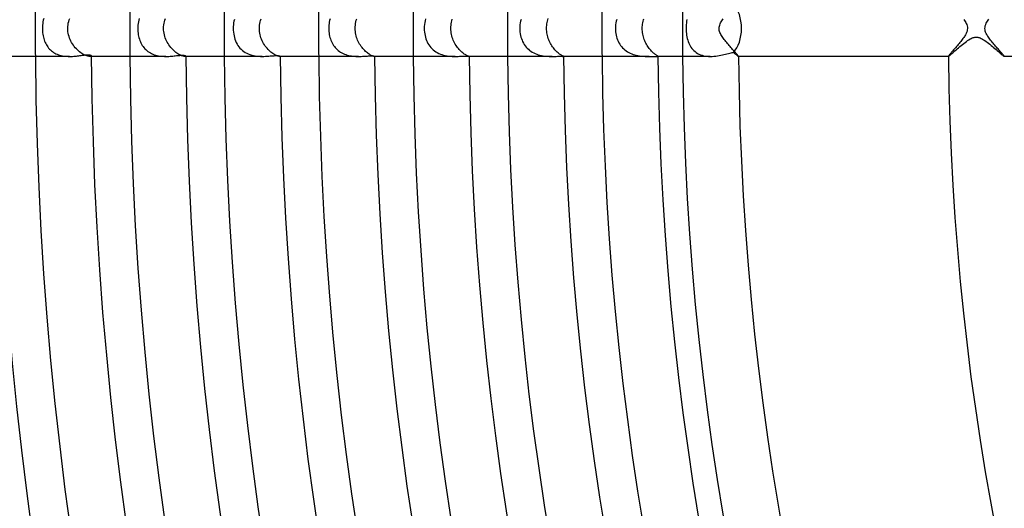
# Model space of a CAD drawing. Header units: millimetres. Extents: x -385 to 385, y -385 to 385.
# Tile 19 of 103: x -257 to -187, y -34 to 1. Entities that reach past the tile are written whole.
import ezdxf

# ---------------------------------------------------------------- set-up
doc = ezdxf.new("R2010")
doc.units = ezdxf.units.MM
doc.layers.add('HIDDEN', color=7, linetype='Continuous')
doc.layers.add('THICK', color=7, linetype='Continuous')

msp = doc.modelspace()

# ---------------------------------------------------------------- linework, layer by layer
at = {"layer": 'HIDDEN'}
for p, q in [((-253.826, 0.608), (-253.787, 0.718)), ((-219.611, 0.622), (-219.581, 0.718)), ((-255.737, 0.121), (-255.74, 0)), ((-255.74, 0), (-255.738, -0.105)), ((-255.729, 0.243), (-255.737, 0.121)), ((-255.716, 0.362), (-255.729, 0.243)), ((-255.698, 0.479), (-255.716, 0.362)), ((-255.675, 0.592), (-255.698, 0.479)), ((-255.647, 0.701), (-255.675, 0.592)), ((-253.924, 0), (-253.92, 0.129)), ((-253.92, -0.118), (-253.924, 0)), ((-253.92, 0.129), (-253.907, 0.254)), ((-253.907, 0.254), (-253.887, 0.376)), ((-253.887, 0.376), (-253.86, 0.494)), ((-253.86, 0.494), (-253.826, 0.608)), ((-248.918, 0.12), (-248.92, 0)), ((-248.91, 0.239), (-248.918, 0.12)), ((-248.896, 0.357), (-248.91, 0.239)), ((-248.878, 0.474), (-248.896, 0.357)), ((-248.854, 0.589), (-248.878, 0.474)), ((-248.824, 0.702), (-248.854, 0.589)), ((-247.075, 0), (-247.071, 0.124)), ((-247.071, -0.116), (-247.075, 0)), ((-247.071, 0.124), (-247.059, 0.246)), ((-247.059, 0.246), (-247.041, 0.364)), ((-247.041, 0.364), (-247.016, 0.479)), ((-247.016, 0.479), (-246.985, 0.591)), ((-246.985, 0.591), (-246.948, 0.699)), ((-242.095, 0.131), (-242.098, 0)), ((-242.085, 0.262), (-242.095, 0.131)), ((-242.068, 0.392), (-242.085, 0.262)), ((-242.045, 0.52), (-242.068, 0.392)), ((-242.015, 0.645), (-242.045, 0.52)), ((-240.228, 0), (-240.224, 0.12)), ((-240.225, -0.114), (-240.228, 0)), ((-240.224, 0.12), (-240.214, 0.238)), ((-240.214, 0.238), (-240.197, 0.354)), ((-240.197, 0.354), (-240.174, 0.466)), ((-240.174, 0.466), (-240.145, 0.575)), ((-240.145, 0.575), (-240.111, 0.681)), ((-235.271, 0.116), (-235.274, 0)), ((-235.274, 0), (-235.272, -0.11)), ((-235.263, 0.231), (-235.271, 0.116)), ((-235.25, 0.345), (-235.263, 0.231)), ((-235.232, 0.458), (-235.25, 0.345)), ((-235.208, 0.569), (-235.232, 0.458)), ((-235.179, 0.678), (-235.208, 0.569)), ((-233.384, 0), (-233.38, 0.122)), ((-233.381, -0.108), (-233.384, 0)), ((-233.38, 0.122), (-233.369, 0.241)), ((-233.369, 0.241), (-233.352, 0.357)), ((-233.352, 0.357), (-233.329, 0.471)), ((-233.329, 0.471), (-233.301, 0.581)), ((-233.301, 0.581), (-233.267, 0.688)), ((-228.443, 0.139), (-228.447, 0)), ((-228.432, 0.277), (-228.443, 0.139)), ((-228.412, 0.414), (-228.432, 0.277)), ((-228.384, 0.548), (-228.412, 0.414)), ((-228.349, 0.679), (-228.384, 0.548)), ((-226.542, 0), (-226.538, 0.114)), ((-226.539, -0.109), (-226.542, 0)), ((-226.538, 0.114), (-226.529, 0.226)), ((-226.529, 0.226), (-226.515, 0.336)), ((-226.515, 0.336), (-226.495, 0.443)), ((-226.495, 0.443), (-226.47, 0.549)), ((-226.47, 0.549), (-226.44, 0.651)), ((-221.615, 0.13), (-221.618, 0)), ((-221.604, 0.26), (-221.615, 0.13)), ((-221.586, 0.389), (-221.604, 0.26)), ((-221.561, 0.516), (-221.586, 0.389)), ((-221.529, 0.641), (-221.561, 0.516)), ((-219.702, 0), (-219.699, 0.109)), ((-219.699, -0.104), (-219.702, 0)), ((-219.699, 0.109), (-219.691, 0.215)), ((-219.691, 0.215), (-219.678, 0.32)), ((-219.678, 0.32), (-219.66, 0.423)), ((-219.66, 0.423), (-219.638, 0.524)), ((-219.638, 0.524), (-219.611, 0.622)), ((-214.783, 0.132), (-214.787, 0)), ((-214.787, 0), (-214.784, -0.121)), ((-214.772, 0.264), (-214.783, 0.132)), ((-214.753, 0.394), (-214.772, 0.264)), ((-214.727, 0.522), (-214.753, 0.394)), ((-214.693, 0.648), (-214.727, 0.522)), ((-212.864, 0), (-212.862, 0.105)), ((-212.862, -0.101), (-212.864, 0)), ((-212.862, 0.105), (-212.855, 0.208)), ((-212.855, 0.208), (-212.843, 0.31)), ((-212.843, 0.31), (-212.826, 0.41)), ((-212.826, 0.41), (-212.806, 0.508)), ((-212.806, 0.508), (-212.781, 0.604)), ((-212.781, 0.604), (-212.753, 0.697)), ((-209.73, 0.131), (-209.733, 0)), ((-209.733, 0), (-209.73, -0.123)), ((-209.722, 0.262), (-209.73, 0.131)), ((-209.709, 0.39), (-209.722, 0.262)), ((-209.692, 0.515), (-209.709, 0.39)), ((-209.669, 0.636), (-209.692, 0.515)), ((-207.376, 0), (-207.37, 0.083)), ((-207.371, -0.074), (-207.376, 0)), ((-207.37, 0.083), (-207.355, 0.165)), ((-207.355, 0.165), (-207.332, 0.244)), ((-207.332, 0.244), (-207.301, 0.322)), ((-207.301, 0.322), (-207.264, 0.399)), ((-207.264, 0.399), (-207.223, 0.473)), ((-207.223, 0.473), (-207.18, 0.545)), ((-207.18, 0.545), (-207.135, 0.613)), ((-207.135, 0.613), (-207.088, 0.681)), ((-189.873, 0.629), (-189.829, 0.56)), ((-189.829, 0.56), (-189.787, 0.493)), ((-189.787, 0.493), (-189.749, 0.426)), ((-189.749, 0.426), (-189.712, 0.352)), ((-189.712, 0.352), (-189.678, 0.271)), ((-189.678, 0.271), (-189.65, 0.184)), ((-189.65, 0.184), (-189.631, 0.093)), ((-189.624, 0), (-189.632, -0.098)), ((-189.631, 0.093), (-189.624, 0)), ((-188.376, 0), (-188.368, 0.098)), ((-188.369, -0.093), (-188.376, 0)), ((-188.368, 0.098), (-188.347, 0.195)), ((-188.347, 0.195), (-188.315, 0.288)), ((-188.315, 0.288), (-188.276, 0.375)), ((-188.276, 0.375), (-188.235, 0.454)), ((-188.235, 0.454), (-188.193, 0.523)), ((-188.193, 0.523), (-188.15, 0.59)), ((-188.15, 0.59), (-188.104, 0.658)), ((-255.738, -0.105), (-255.732, -0.21)), ((-255.732, -0.21), (-255.722, -0.315)), ((-255.722, -0.315), (-255.708, -0.419)), ((-255.708, -0.419), (-255.69, -0.522)), ((-255.69, -0.522), (-255.668, -0.623)), ((-255.668, -0.623), (-255.641, -0.721)), ((-253.91, -0.235), (-253.92, -0.118)), ((-253.892, -0.351), (-253.91, -0.235)), ((-253.867, -0.466), (-253.892, -0.351)), ((-253.835, -0.58), (-253.867, -0.466)), ((-253.797, -0.691), (-253.835, -0.58)), ((-253.753, -0.8), (-253.797, -0.691)), ((-248.92, 0), (-248.918, -0.116)), ((-248.918, -0.116), (-248.91, -0.231)), ((-248.91, -0.231), (-248.898, -0.343)), ((-248.898, -0.343), (-248.882, -0.452)), ((-248.882, -0.452), (-248.861, -0.558)), ((-248.861, -0.558), (-248.836, -0.66)), ((-248.836, -0.66), (-248.807, -0.76)), ((-247.061, -0.231), (-247.071, -0.116)), ((-247.044, -0.345), (-247.061, -0.231)), ((-247.021, -0.457), (-247.044, -0.345)), ((-246.991, -0.569), (-247.021, -0.457)), ((-246.956, -0.678), (-246.991, -0.569)), ((-246.914, -0.785), (-246.956, -0.678)), ((-242.098, 0), (-242.095, -0.134)), ((-242.095, -0.134), (-242.084, -0.268)), ((-242.084, -0.268), (-242.067, -0.401)), ((-242.067, -0.401), (-242.043, -0.531)), ((-242.043, -0.531), (-242.012, -0.657)), ((-242.012, -0.657), (-241.975, -0.778)), ((-240.215, -0.228), (-240.225, -0.114)), ((-240.199, -0.34), (-240.215, -0.228)), ((-240.177, -0.452), (-240.199, -0.34)), ((-240.149, -0.562), (-240.177, -0.452)), ((-240.115, -0.67), (-240.149, -0.562)), ((-240.075, -0.776), (-240.115, -0.67)), ((-235.272, -0.11), (-235.265, -0.219)), ((-235.265, -0.219), (-235.253, -0.328)), ((-235.253, -0.328), (-235.236, -0.436)), ((-235.236, -0.436), (-235.214, -0.543)), ((-235.214, -0.543), (-235.188, -0.648)), ((-235.188, -0.648), (-235.156, -0.75)), ((-233.372, -0.216), (-233.381, -0.108)), ((-233.358, -0.323), (-233.372, -0.216)), ((-233.339, -0.429), (-233.358, -0.323)), ((-233.314, -0.534), (-233.339, -0.429)), ((-233.284, -0.637), (-233.314, -0.534)), ((-233.249, -0.738), (-233.284, -0.637)), ((-228.447, 0), (-228.444, -0.131)), ((-228.444, -0.131), (-228.433, -0.26)), ((-228.433, -0.26), (-228.416, -0.387)), ((-228.416, -0.387), (-228.393, -0.51)), ((-228.393, -0.51), (-228.363, -0.63)), ((-228.363, -0.63), (-228.327, -0.746)), ((-226.53, -0.217), (-226.539, -0.109)), ((-226.516, -0.325), (-226.53, -0.217)), ((-226.497, -0.432), (-226.516, -0.325)), ((-226.473, -0.537), (-226.497, -0.432)), ((-226.443, -0.641), (-226.473, -0.537)), ((-226.409, -0.743), (-226.443, -0.641)), ((-221.618, 0), (-221.615, -0.125)), ((-221.615, -0.125), (-221.605, -0.25)), ((-221.605, -0.25), (-221.588, -0.375)), ((-221.588, -0.375), (-221.566, -0.496)), ((-221.566, -0.496), (-221.536, -0.614)), ((-221.536, -0.614), (-221.501, -0.729)), ((-219.692, -0.207), (-219.699, -0.104)), ((-219.68, -0.31), (-219.692, -0.207)), ((-219.663, -0.412), (-219.68, -0.31)), ((-219.641, -0.513), (-219.663, -0.412)), ((-219.614, -0.612), (-219.641, -0.513)), ((-219.584, -0.709), (-219.614, -0.612)), ((-214.784, -0.121), (-214.774, -0.241)), ((-214.774, -0.241), (-214.759, -0.361)), ((-214.759, -0.361), (-214.736, -0.48)), ((-214.736, -0.48), (-214.708, -0.595)), ((-214.708, -0.595), (-214.674, -0.708)), ((-212.855, -0.202), (-212.862, -0.101)), ((-212.844, -0.302), (-212.855, -0.202)), ((-212.828, -0.401), (-212.844, -0.302)), ((-212.808, -0.499), (-212.828, -0.401)), ((-212.784, -0.596), (-212.808, -0.499)), ((-212.755, -0.691), (-212.784, -0.596)), ((-212.723, -0.785), (-212.755, -0.691)), ((-209.73, -0.123), (-209.724, -0.245)), ((-209.724, -0.245), (-209.712, -0.366)), ((-209.712, -0.366), (-209.696, -0.487)), ((-209.696, -0.487), (-209.676, -0.605)), ((-209.676, -0.605), (-209.65, -0.72)), ((-207.359, -0.148), (-207.371, -0.074)), ((-207.339, -0.22), (-207.359, -0.148)), ((-207.314, -0.29), (-207.339, -0.22)), ((-207.284, -0.359), (-207.314, -0.29)), ((-207.248, -0.43), (-207.284, -0.359)), ((-207.207, -0.501), (-207.248, -0.43)), ((-207.162, -0.573), (-207.207, -0.501)), ((-207.113, -0.646), (-207.162, -0.573)), ((-207.061, -0.719), (-207.113, -0.646)), ((-189.892, -0.656), (-189.942, -0.726)), ((-189.846, -0.587), (-189.892, -0.656)), ((-189.803, -0.519), (-189.846, -0.587)), ((-189.763, -0.45), (-189.803, -0.519)), ((-189.722, -0.372), (-189.763, -0.45)), ((-189.684, -0.286), (-189.722, -0.372)), ((-189.652, -0.194), (-189.684, -0.286)), ((-189.632, -0.098), (-189.652, -0.194)), ((-188.35, -0.185), (-188.369, -0.093)), ((-188.322, -0.272), (-188.35, -0.185)), ((-188.287, -0.353), (-188.322, -0.272)), ((-188.249, -0.428), (-188.287, -0.353)), ((-188.21, -0.495), (-188.249, -0.428)), ((-188.169, -0.562), (-188.21, -0.495)), ((-188.123, -0.63), (-188.169, -0.562)), ((-188.075, -0.7), (-188.123, -0.63)), ((-188.023, -0.77), (-188.075, -0.7)), ((-255.641, -0.721), (-255.612, -0.817)), ((-255.612, -0.817), (-255.578, -0.91)), ((-255.578, -0.91), (-255.54, -0.999)), ((-255.54, -0.999), (-255.498, -1.086)), ((-255.498, -1.086), (-255.452, -1.17)), ((-255.452, -1.17), (-255.402, -1.25)), ((-255.402, -1.25), (-255.348, -1.327)), ((-255.348, -1.327), (-255.29, -1.401)), ((-255.29, -1.401), (-255.228, -1.471)), ((-253.704, -0.905), (-253.753, -0.8)), ((-253.649, -1.008), (-253.704, -0.905)), ((-253.589, -1.107), (-253.649, -1.008)), ((-253.525, -1.202), (-253.589, -1.107)), ((-253.457, -1.294), (-253.525, -1.202)), ((-253.386, -1.38), (-253.457, -1.294)), ((-253.311, -1.462), (-253.386, -1.38)), ((-248.807, -0.76), (-248.773, -0.856)), ((-248.773, -0.856), (-248.736, -0.949)), ((-248.736, -0.949), (-248.694, -1.04)), ((-248.694, -1.04), (-248.648, -1.128)), ((-248.648, -1.128), (-248.597, -1.213)), ((-248.597, -1.213), (-248.541, -1.294)), ((-248.541, -1.294), (-248.481, -1.372)), ((-248.481, -1.372), (-248.416, -1.447)), ((-246.868, -0.889), (-246.914, -0.785)), ((-246.816, -0.99), (-246.868, -0.889)), ((-246.76, -1.088), (-246.816, -0.99)), ((-246.7, -1.182), (-246.76, -1.088)), ((-246.635, -1.272), (-246.7, -1.182)), ((-246.568, -1.358), (-246.635, -1.272)), ((-246.498, -1.44), (-246.568, -1.358)), ((-241.975, -0.778), (-241.931, -0.895)), ((-241.931, -0.895), (-241.881, -1.007)), ((-241.881, -1.007), (-241.825, -1.115)), ((-241.825, -1.115), (-241.762, -1.217)), ((-241.762, -1.217), (-241.693, -1.315)), ((-241.693, -1.315), (-241.616, -1.407)), ((-241.616, -1.407), (-241.532, -1.494)), ((-240.031, -0.879), (-240.075, -0.776)), ((-239.982, -0.979), (-240.031, -0.879)), ((-239.928, -1.075), (-239.982, -0.979)), ((-239.871, -1.168), (-239.928, -1.075)), ((-239.81, -1.258), (-239.871, -1.168)), ((-239.746, -1.343), (-239.81, -1.258)), ((-239.68, -1.423), (-239.746, -1.343)), ((-235.156, -0.75), (-235.121, -0.849)), ((-235.121, -0.849), (-235.08, -0.945)), ((-235.08, -0.945), (-235.035, -1.037)), ((-235.035, -1.037), (-234.986, -1.126)), ((-234.986, -1.126), (-234.932, -1.212)), ((-234.932, -1.212), (-234.873, -1.293)), ((-234.873, -1.293), (-234.81, -1.371)), ((-234.81, -1.371), (-234.742, -1.445)), ((-233.21, -0.837), (-233.249, -0.738)), ((-233.166, -0.933), (-233.21, -0.837)), ((-233.118, -1.027), (-233.166, -0.933)), ((-233.067, -1.117), (-233.118, -1.027)), ((-233.012, -1.204), (-233.067, -1.117)), ((-232.955, -1.288), (-233.012, -1.204)), ((-232.895, -1.367), (-232.955, -1.288)), ((-232.833, -1.443), (-232.895, -1.367)), ((-228.327, -0.746), (-228.286, -0.858)), ((-228.286, -0.858), (-228.238, -0.966)), ((-228.238, -0.966), (-228.184, -1.071)), ((-228.184, -1.071), (-228.123, -1.171)), ((-228.123, -1.171), (-228.056, -1.267)), ((-228.056, -1.267), (-227.982, -1.358)), ((-227.982, -1.358), (-227.901, -1.444)), ((-226.37, -0.842), (-226.409, -0.743)), ((-226.327, -0.938), (-226.37, -0.842)), ((-226.28, -1.032), (-226.327, -0.938)), ((-226.23, -1.122), (-226.28, -1.032)), ((-226.177, -1.209), (-226.23, -1.122)), ((-226.121, -1.292), (-226.177, -1.209)), ((-226.063, -1.371), (-226.121, -1.292)), ((-226.003, -1.446), (-226.063, -1.371)), ((-221.501, -0.729), (-221.46, -0.839)), ((-221.46, -0.839), (-221.413, -0.946)), ((-221.413, -0.946), (-221.36, -1.048)), ((-221.36, -1.048), (-221.302, -1.146)), ((-221.302, -1.146), (-221.237, -1.239)), ((-221.237, -1.239), (-221.166, -1.328)), ((-221.166, -1.328), (-221.09, -1.413)), ((-219.549, -0.805), (-219.584, -0.709)), ((-219.511, -0.898), (-219.549, -0.805)), ((-219.469, -0.989), (-219.511, -0.898)), ((-219.424, -1.076), (-219.469, -0.989)), ((-219.376, -1.161), (-219.424, -1.076)), ((-219.325, -1.242), (-219.376, -1.161)), ((-219.272, -1.32), (-219.325, -1.242)), ((-219.218, -1.394), (-219.272, -1.32)), ((-219.162, -1.465), (-219.218, -1.394)), ((-214.674, -0.708), (-214.634, -0.817)), ((-214.634, -0.817), (-214.588, -0.922)), ((-214.588, -0.922), (-214.536, -1.023)), ((-214.536, -1.023), (-214.479, -1.119)), ((-214.479, -1.119), (-214.416, -1.212)), ((-214.416, -1.212), (-214.348, -1.3)), ((-214.348, -1.3), (-214.274, -1.383)), ((-214.274, -1.383), (-214.194, -1.461)), ((-212.688, -0.876), (-212.723, -0.785)), ((-212.649, -0.964), (-212.688, -0.876)), ((-212.607, -1.051), (-212.649, -0.964)), ((-212.562, -1.134), (-212.607, -1.051)), ((-212.515, -1.214), (-212.562, -1.134)), ((-212.466, -1.291), (-212.515, -1.214)), ((-212.416, -1.364), (-212.466, -1.291)), ((-212.364, -1.434), (-212.416, -1.364)), ((-209.65, -0.72), (-209.619, -0.833)), ((-209.619, -0.833), (-209.584, -0.942)), ((-209.584, -0.942), (-209.543, -1.047)), ((-209.543, -1.047), (-209.496, -1.149)), ((-209.496, -1.149), (-209.444, -1.246)), ((-209.444, -1.246), (-209.386, -1.339)), ((-209.386, -1.339), (-209.322, -1.427)), ((-207.006, -0.793), (-207.061, -0.719)), ((-206.949, -0.867), (-207.006, -0.793)), ((-206.89, -0.94), (-206.949, -0.867)), ((-206.83, -1.014), (-206.89, -0.94)), ((-206.77, -1.087), (-206.83, -1.014)), ((-206.709, -1.159), (-206.77, -1.087)), ((-206.648, -1.23), (-206.709, -1.159)), ((-206.588, -1.3), (-206.648, -1.23)), ((-206.529, -1.368), (-206.588, -1.3)), ((-206.471, -1.434), (-206.529, -1.368)), ((-190.453, -1.358), (-190.508, -1.421)), ((-190.398, -1.292), (-190.453, -1.358)), ((-190.34, -1.225), (-190.398, -1.292)), ((-190.282, -1.156), (-190.34, -1.225)), ((-190.223, -1.086), (-190.282, -1.156)), ((-190.165, -1.014), (-190.223, -1.086)), ((-190.106, -0.941), (-190.165, -1.014)), ((-190.049, -0.869), (-190.106, -0.941)), ((-189.994, -0.797), (-190.049, -0.869)), ((-189.942, -0.726), (-189.994, -0.797)), ((-187.969, -0.841), (-188.023, -0.77)), ((-187.913, -0.912), (-187.969, -0.841)), ((-187.855, -0.984), (-187.913, -0.912)), ((-187.795, -1.056), (-187.855, -0.984)), ((-187.735, -1.128), (-187.795, -1.056)), ((-187.674, -1.199), (-187.735, -1.128)), ((-187.614, -1.269), (-187.674, -1.199)), ((-187.554, -1.338), (-187.614, -1.269)), ((-187.496, -1.404), (-187.554, -1.338)), ((-187.44, -1.468), (-187.496, -1.404)), ((-255.228, -1.471), (-255.161, -1.537)), ((-255.161, -1.537), (-255.09, -1.599)), ((-255.09, -1.599), (-255.015, -1.658)), ((-255.015, -1.658), (-254.935, -1.712)), ((-254.935, -1.712), (-254.853, -1.761)), ((-254.853, -1.761), (-254.767, -1.805)), ((-254.767, -1.805), (-254.677, -1.845)), ((-254.677, -1.845), (-254.585, -1.88)), ((-254.585, -1.88), (-254.49, -1.91)), ((-254.49, -1.91), (-254.393, -1.936)), ((-254.393, -1.936), (-254.294, -1.957)), ((-254.294, -1.957), (-254.194, -1.973)), ((-254.194, -1.973), (-254.094, -1.986)), ((-254.094, -1.986), (-253.993, -1.994)), ((-253.993, -1.994), (-253.893, -1.999)), ((-253.893, -1.999), (-253.794, -2)), ((-253.235, -1.54), (-253.311, -1.462)), ((-253.156, -1.611), (-253.235, -1.54)), ((-253.077, -1.677), (-253.156, -1.611)), ((-252.998, -1.737), (-253.077, -1.677)), ((-252.92, -1.79), (-252.998, -1.737)), ((-252.842, -1.838), (-252.92, -1.79)), ((-252.767, -1.879), (-252.842, -1.838)), ((-252.694, -1.914), (-252.767, -1.879)), ((-252.626, -1.942), (-252.694, -1.914)), ((-252.561, -1.964), (-252.626, -1.942)), ((-252.502, -1.981), (-252.561, -1.964)), ((-252.448, -1.992), (-252.502, -1.981)), ((-252.4, -1.998), (-252.448, -1.992)), ((-252.358, -2), (-252.4, -1.998)), ((-252.322, -1.998), (-252.358, -2)), ((-252.242, -2), (-252.358, -2)), ((-252.294, -1.993), (-252.322, -1.998)), ((-252.271, -1.986), (-252.294, -1.993)), ((-252.255, -1.977), (-252.271, -1.986)), ((-252.246, -1.966), (-252.255, -1.977)), ((-252.242, -1.955), (-252.246, -1.966)), ((-248.416, -1.447), (-248.346, -1.517)), ((-248.346, -1.517), (-248.272, -1.583)), ((-248.272, -1.583), (-248.193, -1.644)), ((-248.193, -1.644), (-248.11, -1.701)), ((-248.11, -1.701), (-248.023, -1.753)), ((-248.023, -1.753), (-247.932, -1.8)), ((-247.932, -1.8), (-247.837, -1.841)), ((-247.837, -1.841), (-247.74, -1.878)), ((-247.74, -1.878), (-247.641, -1.909)), ((-247.641, -1.909), (-247.539, -1.935)), ((-247.539, -1.935), (-247.435, -1.957)), ((-247.435, -1.957), (-247.331, -1.973)), ((-247.331, -1.973), (-247.227, -1.986)), ((-247.227, -1.986), (-247.123, -1.994)), ((-247.123, -1.994), (-247.019, -1.999)), ((-247.019, -1.999), (-246.916, -2)), ((-246.426, -1.516), (-246.498, -1.44)), ((-246.352, -1.588), (-246.426, -1.516)), ((-246.277, -1.654), (-246.352, -1.588)), ((-246.203, -1.714), (-246.277, -1.654)), ((-246.129, -1.768), (-246.203, -1.714)), ((-246.057, -1.817), (-246.129, -1.768)), ((-245.986, -1.859), (-246.057, -1.817)), ((-245.918, -1.895), (-245.986, -1.859)), ((-245.853, -1.926), (-245.918, -1.895)), ((-245.792, -1.95), (-245.853, -1.926)), ((-245.736, -1.97), (-245.792, -1.95)), ((-245.685, -1.984), (-245.736, -1.97)), ((-245.64, -1.993), (-245.685, -1.984)), ((-245.601, -1.998), (-245.64, -1.993)), ((-245.567, -2), (-245.601, -1.998)), ((-245.544, -1.999), (-245.567, -2)), ((-245.492, -2), (-245.567, -2)), ((-245.526, -1.996), (-245.544, -1.999)), ((-245.511, -1.992), (-245.526, -1.996)), ((-245.5, -1.987), (-245.511, -1.992)), ((-245.494, -1.98), (-245.5, -1.987)), ((-245.492, -1.973), (-245.494, -1.98)), ((-241.532, -1.494), (-241.442, -1.575)), ((-241.442, -1.575), (-241.345, -1.649)), ((-241.345, -1.649), (-241.242, -1.715)), ((-241.242, -1.715), (-241.134, -1.775)), ((-241.134, -1.775), (-241.02, -1.827)), ((-241.02, -1.827), (-240.902, -1.872)), ((-240.902, -1.872), (-240.78, -1.91)), ((-240.78, -1.91), (-240.656, -1.94)), ((-240.656, -1.94), (-240.531, -1.964)), ((-240.531, -1.964), (-240.404, -1.981)), ((-240.404, -1.981), (-240.279, -1.992)), ((-240.279, -1.992), (-240.154, -1.998)), ((-240.154, -1.998), (-240.032, -2)), ((-239.611, -1.5), (-239.68, -1.423)), ((-239.542, -1.57), (-239.611, -1.5)), ((-239.472, -1.636), (-239.542, -1.57)), ((-239.401, -1.696), (-239.472, -1.636)), ((-239.331, -1.751), (-239.401, -1.696)), ((-239.263, -1.8), (-239.331, -1.751)), ((-239.197, -1.843), (-239.263, -1.8)), ((-239.133, -1.88), (-239.197, -1.843)), ((-239.073, -1.911), (-239.133, -1.88)), ((-239.016, -1.938), (-239.073, -1.911)), ((-238.964, -1.959), (-239.016, -1.938)), ((-238.917, -1.975), (-238.964, -1.959)), ((-238.875, -1.987), (-238.917, -1.975)), ((-238.839, -1.994), (-238.875, -1.987)), ((-238.808, -1.999), (-238.839, -1.994)), ((-238.783, -2), (-238.808, -1.999)), ((-238.77, -2), (-238.783, -2)), ((-238.742, -2), (-238.783, -2)), ((-238.76, -1.998), (-238.77, -2)), ((-238.752, -1.996), (-238.76, -1.998)), ((-238.746, -1.993), (-238.752, -1.996)), ((-238.743, -1.99), (-238.746, -1.993)), ((-238.742, -1.987), (-238.743, -1.99)), ((-234.742, -1.445), (-234.67, -1.514)), ((-234.67, -1.514), (-234.593, -1.58)), ((-234.593, -1.58), (-234.511, -1.641)), ((-234.511, -1.641), (-234.425, -1.697)), ((-234.425, -1.697), (-234.335, -1.748)), ((-234.335, -1.748), (-234.243, -1.794)), ((-234.243, -1.794), (-234.148, -1.835)), ((-234.148, -1.835), (-234.05, -1.871)), ((-234.05, -1.871), (-233.949, -1.902)), ((-233.949, -1.902), (-233.847, -1.928)), ((-233.847, -1.928), (-233.744, -1.95)), ((-233.744, -1.95), (-233.641, -1.967)), ((-233.641, -1.967), (-233.538, -1.98)), ((-233.538, -1.98), (-233.436, -1.989)), ((-233.436, -1.989), (-233.335, -1.996)), ((-233.335, -1.996), (-233.236, -1.999)), ((-233.236, -1.999), (-233.138, -2)), ((-232.769, -1.514), (-232.833, -1.443)), ((-232.705, -1.581), (-232.769, -1.514)), ((-232.641, -1.642), (-232.705, -1.581)), ((-232.577, -1.698), (-232.641, -1.642)), ((-232.514, -1.749), (-232.577, -1.698)), ((-232.451, -1.796), (-232.514, -1.749)), ((-232.391, -1.837), (-232.451, -1.796)), ((-232.334, -1.873), (-232.391, -1.837)), ((-232.28, -1.904), (-232.334, -1.873)), ((-232.229, -1.929), (-232.28, -1.904)), ((-232.183, -1.951), (-232.229, -1.929)), ((-232.141, -1.967), (-232.183, -1.951)), ((-232.104, -1.98), (-232.141, -1.967)), ((-232.072, -1.99), (-232.104, -1.98)), ((-232.045, -1.996), (-232.072, -1.99)), ((-232.024, -1.999), (-232.045, -1.996)), ((-232.008, -2), (-232.024, -1.999)), ((-232.003, -2), (-232.008, -2)), ((-231.991, -2), (-232.007, -2)), ((-231.999, -1.999), (-232.003, -2)), ((-231.995, -1.999), (-231.999, -1.999)), ((-231.993, -1.998), (-231.995, -1.999)), ((-231.992, -1.997), (-231.993, -1.998)), ((-231.991, -1.995), (-231.992, -1.997)), ((-227.901, -1.444), (-227.814, -1.525)), ((-227.814, -1.525), (-227.722, -1.6)), ((-227.722, -1.6), (-227.623, -1.668)), ((-227.623, -1.668), (-227.519, -1.729)), ((-227.519, -1.729), (-227.41, -1.785)), ((-227.41, -1.785), (-227.297, -1.833)), ((-227.297, -1.833), (-227.18, -1.874)), ((-227.18, -1.874), (-227.062, -1.908)), ((-227.062, -1.908), (-226.941, -1.937)), ((-226.941, -1.937), (-226.82, -1.959)), ((-226.82, -1.959), (-226.7, -1.975)), ((-226.7, -1.975), (-226.58, -1.987)), ((-226.58, -1.987), (-226.462, -1.995)), ((-226.462, -1.995), (-226.347, -1.999)), ((-226.347, -1.999), (-226.235, -2)), ((-225.942, -1.516), (-226.003, -1.446)), ((-225.88, -1.581), (-225.942, -1.516)), ((-225.819, -1.642), (-225.88, -1.581)), ((-225.758, -1.698), (-225.819, -1.642)), ((-225.698, -1.748), (-225.758, -1.698)), ((-225.641, -1.793), (-225.698, -1.748)), ((-225.586, -1.833), (-225.641, -1.793)), ((-225.533, -1.868), (-225.586, -1.833)), ((-225.483, -1.898), (-225.533, -1.868)), ((-225.438, -1.924), (-225.483, -1.898)), ((-225.396, -1.945), (-225.438, -1.924)), ((-225.359, -1.962), (-225.396, -1.945)), ((-225.327, -1.975), (-225.359, -1.962)), ((-225.3, -1.985), (-225.327, -1.975)), ((-225.278, -1.992), (-225.3, -1.985)), ((-225.261, -1.997), (-225.278, -1.992)), ((-225.249, -1.999), (-225.261, -1.997)), ((-225.243, -2), (-225.249, -1.999)), ((-225.242, -2), (-225.243, -2)), ((-225.241, -2), (-225.243, -2)), ((-225.241, -2), (-225.242, -2)), ((-225.242, -2), (-225.242, -2)), ((-225.242, -2), (-225.242, -2)), ((-225.241, -2), (-225.241, -2)), ((-225.241, -2), (-225.241, -2)), ((-221.09, -1.413), (-221.007, -1.492)), ((-221.007, -1.492), (-220.918, -1.566)), ((-220.918, -1.566), (-220.825, -1.634)), ((-220.825, -1.634), (-220.727, -1.696)), ((-220.727, -1.696), (-220.624, -1.751)), ((-220.624, -1.751), (-220.518, -1.8)), ((-220.518, -1.8), (-220.408, -1.843)), ((-220.408, -1.843), (-220.296, -1.88)), ((-220.296, -1.88), (-220.184, -1.911)), ((-220.184, -1.911), (-220.07, -1.937)), ((-220.07, -1.937), (-219.956, -1.957)), ((-219.956, -1.957), (-219.844, -1.972)), ((-219.844, -1.972), (-219.733, -1.984)), ((-219.733, -1.984), (-219.624, -1.992)), ((-219.624, -1.992), (-219.518, -1.997)), ((-219.518, -1.997), (-219.415, -1.999)), ((-219.415, -1.999), (-219.315, -2)), ((-219.105, -1.531), (-219.162, -1.465)), ((-219.049, -1.592), (-219.105, -1.531)), ((-218.992, -1.649), (-219.049, -1.592)), ((-218.937, -1.702), (-218.992, -1.649)), ((-218.882, -1.75), (-218.937, -1.702)), ((-218.83, -1.792), (-218.882, -1.75)), ((-218.78, -1.83), (-218.83, -1.792)), ((-218.733, -1.864), (-218.78, -1.83)), ((-218.689, -1.893), (-218.733, -1.864)), ((-218.649, -1.917), (-218.689, -1.893)), ((-218.613, -1.938), (-218.649, -1.917)), ((-218.581, -1.955), (-218.613, -1.938)), ((-218.554, -1.969), (-218.581, -1.955)), ((-218.532, -1.98), (-218.554, -1.969)), ((-218.514, -1.988), (-218.532, -1.98)), ((-218.501, -1.993), (-218.514, -1.988)), ((-218.493, -1.997), (-218.501, -1.993)), ((-218.495, -2), (-218.493, -2)), ((-218.491, -1.999), (-218.493, -1.997)), ((-218.493, -2), (-218.493, -2)), ((-218.493, -2), (-218.492, -2)), ((-218.492, -2), (-218.491, -2)), ((-218.491, -2), (-218.491, -1.999)), ((-218.491, -2), (-218.491, -2)), ((-214.194, -1.461), (-214.109, -1.535)), ((-214.109, -1.535), (-214.018, -1.604)), ((-214.018, -1.604), (-213.923, -1.666)), ((-213.923, -1.666), (-213.824, -1.722)), ((-213.824, -1.722), (-213.722, -1.772)), ((-213.722, -1.772), (-213.617, -1.817)), ((-213.617, -1.817), (-213.509, -1.855)), ((-213.509, -1.855), (-213.399, -1.889)), ((-213.399, -1.889), (-213.29, -1.916)), ((-213.29, -1.916), (-213.18, -1.939)), ((-213.18, -1.939), (-213.071, -1.957)), ((-213.071, -1.957), (-212.963, -1.971)), ((-212.963, -1.971), (-212.856, -1.982)), ((-212.856, -1.982), (-212.752, -1.99)), ((-212.752, -1.99), (-212.65, -1.995)), ((-212.65, -1.995), (-212.55, -1.998)), ((-212.55, -1.998), (-212.454, -2)), ((-212.454, -2), (-212.362, -2)), ((-212.311, -1.499), (-212.364, -1.434)), ((-212.258, -1.561), (-212.311, -1.499)), ((-212.206, -1.618), (-212.258, -1.561)), ((-212.155, -1.671), (-212.206, -1.618)), ((-212.104, -1.719), (-212.155, -1.671)), ((-212.056, -1.762), (-212.104, -1.719)), ((-212.01, -1.802), (-212.056, -1.762)), ((-211.965, -1.837), (-212.01, -1.802)), ((-211.925, -1.868), (-211.965, -1.837)), ((-211.887, -1.894), (-211.925, -1.868)), ((-211.854, -1.917), (-211.887, -1.894)), ((-211.824, -1.936), (-211.854, -1.917)), ((-211.799, -1.952), (-211.824, -1.936)), ((-211.778, -1.966), (-211.799, -1.952)), ((-211.762, -1.976), (-211.778, -1.966)), ((-211.778, -2), (-211.766, -2)), ((-211.766, -2), (-211.757, -2)), ((-211.75, -1.984), (-211.762, -1.976)), ((-211.757, -2), (-211.75, -1.999)), ((-211.743, -1.99), (-211.75, -1.984)), ((-211.75, -1.999), (-211.745, -1.998)), ((-211.745, -1.998), (-211.742, -1.996)), ((-211.741, -1.994), (-211.743, -1.99)), ((-211.742, -1.996), (-211.741, -1.994)), ((-209.322, -1.427), (-209.252, -1.51)), ((-209.252, -1.51), (-209.176, -1.587)), ((-209.176, -1.587), (-209.093, -1.659)), ((-209.093, -1.659), (-209.004, -1.725)), ((-209.004, -1.725), (-208.91, -1.783)), ((-208.91, -1.783), (-208.81, -1.835)), ((-208.81, -1.835), (-208.705, -1.88)), ((-208.705, -1.88), (-208.594, -1.918)), ((-208.594, -1.918), (-208.479, -1.949)), ((-208.479, -1.949), (-208.362, -1.972)), ((-208.362, -1.972), (-208.243, -1.988)), ((-208.243, -1.988), (-208.121, -1.997)), ((-208.121, -1.997), (-207.997, -2)), ((-206.414, -1.498), (-206.471, -1.434)), ((-206.359, -1.56), (-206.414, -1.498)), ((-206.307, -1.619), (-206.359, -1.56)), ((-206.257, -1.675), (-206.307, -1.619)), ((-206.211, -1.727), (-206.257, -1.675)), ((-206.168, -1.776), (-206.211, -1.727)), ((-206.129, -1.821), (-206.168, -1.776)), ((-206.093, -1.862), (-206.129, -1.821)), ((-206.063, -1.898), (-206.093, -1.862)), ((-206.037, -1.929), (-206.063, -1.898)), ((-206.017, -1.954), (-206.037, -1.929)), ((-206.002, -1.975), (-206.017, -1.954)), ((-205.993, -1.989), (-206.002, -1.975)), ((-205.99, -1.997), (-205.993, -1.989)), ((-205.993, -2), (-205.992, -2)), ((-205.992, -2), (-205.991, -2)), ((-205.991, -1.999), (-205.99, -1.998)), ((-205.991, -2), (-205.991, -1.999)), ((-205.991, -1.999), (-205.991, -1.999)), ((-205.99, -1.998), (-205.99, -1.997)), ((-190.987, -1.99), (-190.99, -1.997)), ((-190.99, -1.997), (-190.989, -1.998)), ((-190.989, -1.998), (-190.989, -1.999)), ((-190.989, -1.999), (-190.989, -1.999)), ((-190.989, -1.999), (-190.988, -2)), ((-190.988, -2), (-190.988, -2)), ((-190.988, -2), (-190.987, -2)), ((-190.979, -1.976), (-190.987, -1.99)), ((-190.966, -1.958), (-190.979, -1.976)), ((-190.948, -1.935), (-190.966, -1.958)), ((-190.926, -1.907), (-190.948, -1.935)), ((-190.899, -1.874), (-190.926, -1.907)), ((-190.868, -1.837), (-190.899, -1.874)), ((-190.833, -1.796), (-190.868, -1.837)), ((-190.795, -1.751), (-190.833, -1.796)), ((-190.753, -1.703), (-190.795, -1.751)), ((-190.709, -1.652), (-190.753, -1.703)), ((-190.662, -1.598), (-190.709, -1.652)), ((-190.613, -1.542), (-190.662, -1.598)), ((-190.562, -1.483), (-190.613, -1.542)), ((-190.508, -1.421), (-190.562, -1.483)), ((-187.385, -1.53), (-187.44, -1.468)), ((-187.333, -1.589), (-187.385, -1.53)), ((-187.283, -1.645), (-187.333, -1.589)), ((-187.237, -1.697), (-187.283, -1.645)), ((-187.193, -1.747), (-187.237, -1.697)), ((-187.153, -1.793), (-187.193, -1.747)), ((-187.116, -1.834), (-187.153, -1.793)), ((-187.084, -1.872), (-187.116, -1.834)), ((-187.056, -1.906), (-187.084, -1.872)), ((-187.032, -1.934), (-187.056, -1.906)), ((-187.014, -1.958), (-187.032, -1.934)), ((-187, -1.976), (-187.014, -1.958)), ((-186.992, -1.99), (-187, -1.976)), ((-186.989, -1.997), (-186.992, -1.99)), ((-186.992, -2), (-186.991, -2)), ((-186.991, -2), (-186.99, -2)), ((-186.99, -1.999), (-186.989, -1.998)), ((-186.99, -2), (-186.99, -1.999)), ((-186.99, -1.999), (-186.99, -1.999)), ((-186.989, -1.998), (-186.989, -1.997))]:
    msp.add_line(p, q, dxfattribs=at)
for radius, start, end in [(256.25, 179.55283, 180.00002), (249.5, 179.54074, 180.00002), (242.75, 179.52796, 180.00002), (236, 179.51444, 180.00002), (229.25, 179.50011, 180.00002), (222.5, 179.48499, 180.00002), (215.75, 179.46889, 180.00002), (210, 179.45433, 180.00002), (256.25, 180.00002, 180.44717), (249.5, 180.00002, 180.45926), (242.75, 180.00002, 180.47204), (236, 180.00002, 180.48556), (229.25, 180.00002, 180.49989), (222.5, 180.00002, 180.51501), (215.75, 180.00002, 180.53111), (210, 180.00002, 180.54567)]:
    msp.add_arc((0, 0), radius, start, end, dxfattribs=at)
at = {"layer": 'THICK'}
for p, q in [((-189.352, -0.713), (-189.278, -0.681)), ((-189.278, -0.681), (-189.212, -0.658)), ((-189.212, -0.658), (-189.152, -0.642)), ((-189.152, -0.642), (-189.099, -0.632)), ((-189.099, -0.632), (-189.048, -0.626)), ((-189.048, -0.626), (-188.996, -0.625)), ((-188.996, -0.625), (-188.945, -0.627)), ((-188.945, -0.627), (-188.893, -0.633)), ((-188.893, -0.633), (-188.84, -0.643)), ((-188.84, -0.643), (-188.781, -0.66)), ((-188.781, -0.66), (-188.714, -0.683)), ((-188.714, -0.683), (-188.639, -0.716)), ((-190.352, -1.458), (-190.263, -1.381)), ((-190.263, -1.381), (-190.171, -1.302)), ((-190.171, -1.302), (-190.077, -1.223)), ((-190.077, -1.223), (-189.983, -1.145)), ((-189.983, -1.145), (-189.889, -1.069)), ((-189.889, -1.069), (-189.795, -0.996)), ((-189.795, -0.996), (-189.702, -0.927)), ((-189.702, -0.927), (-189.611, -0.864)), ((-189.611, -0.864), (-189.521, -0.806)), ((-189.521, -0.806), (-189.434, -0.755)), ((-189.434, -0.755), (-189.352, -0.713)), ((-188.639, -0.716), (-188.556, -0.759)), ((-188.556, -0.759), (-188.469, -0.81)), ((-188.469, -0.81), (-188.382, -0.866)), ((-188.382, -0.866), (-188.292, -0.928)), ((-188.292, -0.928), (-188.203, -0.994)), ((-188.203, -0.994), (-188.112, -1.064)), ((-188.112, -1.064), (-188.021, -1.136)), ((-188.021, -1.136), (-187.93, -1.21)), ((-187.93, -1.21), (-187.839, -1.286)), ((-187.839, -1.286), (-187.75, -1.361)), ((-187.75, -1.361), (-187.662, -1.436)), ((-253.795, -2), (-258.992, -2)), ((-253.794, -2), (-253.695, -1.999)), ((-253.695, -1.999), (-253.596, -1.995)), ((-253.596, -1.995), (-253.499, -1.988)), ((-253.499, -1.988), (-253.405, -1.981)), ((-253.405, -1.981), (-253.312, -1.971)), ((-253.312, -1.971), (-253.222, -1.961)), ((-253.222, -1.961), (-253.135, -1.951)), ((-253.135, -1.951), (-253.051, -1.94)), ((-253.051, -1.94), (-252.97, -1.929)), ((-252.97, -1.929), (-252.891, -1.919)), ((-252.891, -1.919), (-252.816, -1.909)), ((-252.816, -1.909), (-252.743, -1.901)), ((-252.743, -1.901), (-252.673, -1.894)), ((-252.673, -1.894), (-252.607, -1.889)), ((-252.607, -1.889), (-252.545, -1.886)), ((-252.545, -1.886), (-252.487, -1.885)), ((-252.487, -1.885), (-252.434, -1.886)), ((-252.434, -1.886), (-252.387, -1.89)), ((-252.387, -1.89), (-252.347, -1.895)), ((-252.347, -1.895), (-252.314, -1.903)), ((-252.314, -1.903), (-252.288, -1.912)), ((-252.288, -1.912), (-252.268, -1.922)), ((-252.268, -1.922), (-252.254, -1.933)), ((-252.254, -1.933), (-252.245, -1.944)), ((-252.245, -1.944), (-252.242, -1.955)), ((-246.917, -2), (-252.242, -2)), ((-246.916, -2), (-246.813, -1.999)), ((-246.813, -1.999), (-246.712, -1.995)), ((-246.712, -1.995), (-246.613, -1.989)), ((-246.613, -1.989), (-246.516, -1.982)), ((-246.516, -1.982), (-246.422, -1.973)), ((-246.422, -1.973), (-246.331, -1.964)), ((-246.331, -1.964), (-246.243, -1.955)), ((-246.243, -1.955), (-246.157, -1.946)), ((-246.157, -1.946), (-246.074, -1.938)), ((-246.074, -1.938), (-245.995, -1.93)), ((-245.995, -1.93), (-245.919, -1.924)), ((-245.919, -1.924), (-245.848, -1.919)), ((-245.848, -1.919), (-245.782, -1.916)), ((-245.782, -1.916), (-245.722, -1.916)), ((-245.722, -1.916), (-245.669, -1.918)), ((-245.669, -1.918), (-245.622, -1.922)), ((-245.622, -1.922), (-245.583, -1.928)), ((-245.583, -1.928), (-245.55, -1.935)), ((-245.55, -1.935), (-245.525, -1.944)), ((-245.525, -1.944), (-245.507, -1.953)), ((-245.507, -1.953), (-245.496, -1.963)), ((-245.496, -1.963), (-245.492, -1.973)), ((-240.032, -2), (-245.492, -2)), ((-240.032, -2), (-239.908, -1.998)), ((-239.908, -1.998), (-239.787, -1.994)), ((-239.787, -1.994), (-239.671, -1.987)), ((-239.671, -1.987), (-239.56, -1.979)), ((-239.56, -1.979), (-239.453, -1.97)), ((-239.453, -1.97), (-239.352, -1.962)), ((-239.352, -1.962), (-239.257, -1.955)), ((-239.257, -1.955), (-239.17, -1.949)), ((-239.17, -1.949), (-239.089, -1.945)), ((-239.089, -1.945), (-239.016, -1.942)), ((-239.016, -1.942), (-238.951, -1.942)), ((-238.951, -1.942), (-238.894, -1.945)), ((-238.894, -1.945), (-238.846, -1.95)), ((-238.846, -1.95), (-238.808, -1.956)), ((-238.808, -1.956), (-238.779, -1.963)), ((-238.779, -1.963), (-238.758, -1.971)), ((-238.758, -1.971), (-238.746, -1.979)), ((-238.746, -1.979), (-238.742, -1.987)), ((-233.139, -2), (-238.742, -2)), ((-233.138, -2), (-233.04, -1.999)), ((-233.04, -1.999), (-232.944, -1.996)), ((-232.944, -1.996), (-232.851, -1.993)), ((-232.851, -1.993), (-232.76, -1.988)), ((-232.76, -1.988), (-232.673, -1.983)), ((-232.673, -1.983), (-232.588, -1.978)), ((-232.588, -1.978), (-232.507, -1.973)), ((-232.507, -1.973), (-232.43, -1.969)), ((-232.43, -1.969), (-232.357, -1.966)), ((-232.357, -1.966), (-232.29, -1.964)), ((-232.29, -1.964), (-232.228, -1.963)), ((-232.228, -1.963), (-232.173, -1.964)), ((-232.173, -1.964), (-232.126, -1.967)), ((-232.126, -1.967), (-232.085, -1.97)), ((-232.085, -1.97), (-232.051, -1.975)), ((-232.051, -1.975), (-232.025, -1.98)), ((-232.025, -1.98), (-232.006, -1.986)), ((-232.006, -1.986), (-231.995, -1.991)), ((-231.995, -1.991), (-231.991, -1.995)), ((-226.235, -2), (-231.991, -2)), ((-226.235, -2), (-226.125, -1.999)), ((-226.125, -1.999), (-226.019, -1.996)), ((-226.019, -1.996), (-225.918, -1.993)), ((-225.918, -1.993), (-225.822, -1.989)), ((-225.822, -1.989), (-225.732, -1.986)), ((-225.732, -1.986), (-225.649, -1.983)), ((-225.649, -1.983), (-225.572, -1.981)), ((-225.572, -1.981), (-225.503, -1.98)), ((-225.503, -1.98), (-225.441, -1.98)), ((-225.441, -1.98), (-225.386, -1.981)), ((-225.386, -1.981), (-225.341, -1.984)), ((-225.341, -1.984), (-225.305, -1.988)), ((-225.305, -1.988), (-225.277, -1.991)), ((-225.277, -1.991), (-225.257, -1.995)), ((-225.257, -1.995), (-225.245, -1.998)), ((-225.245, -1.998), (-225.241, -2)), ((-219.314, -2), (-225.241, -2)), ((-219.314, -2), (-219.213, -1.999)), ((-219.213, -1.999), (-219.115, -1.998)), ((-219.115, -1.998), (-219.022, -1.996)), ((-219.022, -1.996), (-218.935, -1.994)), ((-218.935, -1.994), (-218.852, -1.992)), ((-218.852, -1.992), (-218.777, -1.991)), ((-218.777, -1.991), (-218.71, -1.991)), ((-218.71, -1.991), (-218.652, -1.992)), ((-218.652, -1.992), (-218.602, -1.994)), ((-218.602, -1.994), (-218.561, -1.995)), ((-218.561, -1.995), (-218.53, -1.998)), ((-218.53, -1.998), (-218.507, -1.999)), ((-218.507, -1.999), (-218.495, -2)), ((-212.362, -2), (-218.495, -2)), ((-212.362, -2), (-212.266, -2)), ((-212.266, -2), (-212.176, -1.999)), ((-212.176, -1.999), (-212.094, -1.999)), ((-212.094, -1.999), (-212.019, -1.998)), ((-212.019, -1.998), (-211.952, -1.998)), ((-211.952, -1.998), (-211.895, -1.998)), ((-211.895, -1.998), (-211.846, -1.999)), ((-211.846, -1.999), (-211.807, -2)), ((-211.807, -2), (-211.778, -2)), ((-208, -2), (-211.778, -2)), ((-207.997, -2), (-207.869, -1.997)), ((-207.869, -1.997), (-207.742, -1.988)), ((-207.742, -1.988), (-207.617, -1.974)), ((-207.617, -1.974), (-207.492, -1.957)), ((-207.492, -1.957), (-207.371, -1.935)), ((-207.371, -1.935), (-207.252, -1.912)), ((-207.252, -1.912), (-207.136, -1.886)), ((-207.136, -1.886), (-207.024, -1.86)), ((-207.024, -1.86), (-206.916, -1.833)), ((-206.916, -1.833), (-206.811, -1.807)), ((-206.811, -1.807), (-206.71, -1.783)), ((-206.71, -1.783), (-206.612, -1.76)), ((-206.612, -1.76), (-206.518, -1.74)), ((-206.518, -1.74), (-206.429, -1.723)), ((-206.429, -1.723), (-206.345, -1.712)), ((-206.345, -1.712), (-206.304, -1.748)), ((-206.304, -1.748), (-206.264, -1.782)), ((-206.264, -1.782), (-206.227, -1.815)), ((-206.227, -1.815), (-206.192, -1.845)), ((-206.192, -1.845), (-206.159, -1.873)), ((-206.159, -1.873), (-206.129, -1.898)), ((-206.129, -1.898), (-206.102, -1.921)), ((-206.102, -1.921), (-206.077, -1.942)), ((-206.077, -1.942), (-206.055, -1.959)), ((-206.055, -1.959), (-206.036, -1.974)), ((-206.036, -1.974), (-206.02, -1.985)), ((-206.02, -1.985), (-206.008, -1.993)), ((-206.008, -1.993), (-205.999, -1.998)), ((-205.999, -1.998), (-205.993, -2)), ((-190.987, -2), (-205.993, -2)), ((-190.987, -2), (-190.976, -1.995)), ((-190.976, -1.995), (-190.955, -1.982)), ((-190.955, -1.982), (-190.926, -1.959)), ((-190.926, -1.959), (-190.889, -1.929)), ((-190.889, -1.929), (-190.843, -1.89)), ((-190.843, -1.89), (-190.791, -1.845)), ((-190.791, -1.845), (-190.731, -1.793)), ((-190.731, -1.793), (-190.665, -1.735)), ((-190.665, -1.735), (-190.594, -1.672)), ((-190.594, -1.672), (-190.518, -1.604)), ((-190.518, -1.604), (-190.437, -1.533)), ((-190.437, -1.533), (-190.352, -1.458)), ((-187.662, -1.436), (-187.576, -1.51)), ((-187.576, -1.51), (-187.493, -1.583)), ((-187.493, -1.583), (-187.414, -1.652)), ((-187.414, -1.652), (-187.339, -1.717)), ((-187.339, -1.717), (-187.269, -1.777)), ((-187.269, -1.777), (-187.206, -1.832)), ((-187.206, -1.832), (-187.149, -1.881)), ((-187.149, -1.881), (-187.1, -1.922)), ((-187.1, -1.922), (-187.059, -1.955)), ((-187.059, -1.955), (-187.027, -1.98)), ((-187.027, -1.98), (-187.004, -1.995)), ((-187.004, -1.995), (-186.992, -2)), ((-169.986, -2), (-186.992, -2))]:
    msp.add_line(p, q, dxfattribs=at)
for radius, start, end in [(333.25, 180.21226, 224.78775), (326.5, 180.2365, 224.76351), (345, 180.33212, 224.66783), (341, 180.30835, 224.69166), (337.25, 180.3398, 224.66021), (330.5, 180.34673, 224.65327), (323.75, 180.35395, 224.64605), (319.75, 180.25907, 224.74094), (317, 180.36152, 224.63849), (313, 180.28039, 224.71962), (310.25, 180.36937, 224.63064), (306.25, 180.30067, 224.69934), (303.5, 180.37756, 224.62245), (299.5, 180.32021, 224.6798), (296.75, 180.38615, 224.61385), (292.75, 180.33911, 224.66089), (290, 180.39515, 224.60486), (286, 180.35751, 224.6425), (283.25, 180.40455, 224.59546), (279.25, 180.37544, 224.62451), (276.5, 180.41446, 224.58555), (272.5, 180.39303, 224.60698), (269.75, 180.42483, 224.57518), (265.75, 180.41028, 224.58973), (263, 180.43571, 224.56429), (259, 180.42723, 224.57272), (256.25, 180.44717, 224.55283), (252.25, 180.44397, 224.55604), (249.5, 180.45926, 224.54069), (245.5, 180.46047, 224.53954), (242.75, 180.47204, 224.52791), (238.75, 180.47674, 224.52327), (236, 180.48556, 224.51445), (232, 180.49278, 224.50723), (229.25, 180.49989, 224.50012), (225.25, 180.50865, 224.49136), (222.5, 180.51501, 224.485), (218.5, 180.52424, 224.47577), (215.75, 180.53111, 224.46884), (211.75, 180.5412, 224.45881), (210, 180.54567, 224.45434), (206, 180.55626, 224.44374), (191, 180.59998, 224.40003)]:
    msp.add_arc((0, 0), radius, start, end, dxfattribs=at)
for start_param, end_param in [(1.570796, 2.598329), (0.543263, 1.570796)]:
    msp.add_ellipse((-206.957, 0), major_axis=(0, -2), ratio=0.591904, start_param=start_param, end_param=end_param, dxfattribs=at)

doc.saveas('drawing.dxf')
